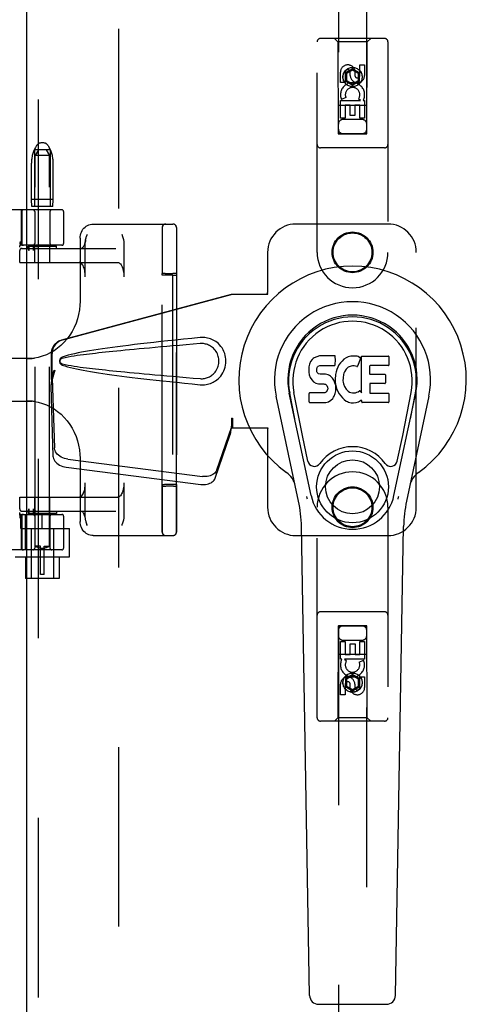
# Model space of a CAD drawing. Header units: inches. Extents: x 0 to 288, y 0 to 186.
# Tile 61 of 73: x 99.56 to 103.5, y 89.32 to 98.01. Entities that reach past the tile are written whole.
import ezdxf

# ---------------------------------------------------------------- set-up
doc = ezdxf.new("R2010")
doc.units = ezdxf.units.IN
doc.header["$LTSCALE"] = 15.847458
doc.header["$MEASUREMENT"] = 0
doc.linetypes.add('HIDDEN', pattern=[0.2, 0.1, -0.1])
doc.layers.add('DEFAULT_2', color=8, linetype='HIDDEN')
doc.layers.add('RIGHTHAND_DOOR_ASSEMBLY', color=7, linetype='CONTINUOUS')

msp = doc.modelspace()

# ---------------------------------------------------------------- linework, layer by layer
at = {"layer": 'DEFAULT_2', "color": 8, "linetype": 'HIDDEN'}
for p, q in [((100.4305, 58.3078), (100.4305, 131.3498)), ((99.7637, 96.9198), (99.7474, 96.9198)), ((99.6855, 96.8598), (99.6855, 96.3598)), ((99.8255, 96.8598), (99.6855, 96.8598)), ((99.723, 96.8598), (99.693, 96.8098)), ((99.7045, 96.8955), (99.6989, 96.8863)), ((99.788, 96.8598), (99.818, 96.8098)), ((99.8066, 96.8955), (99.8121, 96.8863)), ((99.8255, 96.8598), (99.8255, 96.3598)), ((99.659, 96.4198), (99.659, 96.7422)), ((99.818, 96.8098), (99.693, 96.8098)), ((99.693, 93.3598), (99.693, 96.8098)), ((99.818, 93.3598), (99.818, 96.8098)), ((99.852, 96.4198), (99.852, 96.7422)), ((99.852, 96.4198), (99.659, 96.4198)), ((99.664, 96.3598), (99.659, 96.4198)), ((99.847, 96.3598), (99.852, 96.4198)), ((99.928, 96.3288), (97.4331, 96.3288)), ((99.568, 96.3138), (99.568, 96.0313)), ((99.5737, 96.3138), (99.5737, 96.0313)), ((99.847, 96.3598), (99.664, 96.3598)), ((99.688, 96.3138), (99.688, 96.0313)), ((99.823, 96.3138), (99.823, 96.0313)), ((99.943, 96.3138), (99.943, 96.0313)), ((100.2044, 96.2038), (100.908, 96.2038)), ((100.8133, 93.4848), (100.8133, 96.1728)), ((100.8141, 96.1709), (100.8141, 96.158)), ((100.8141, 96.158), (100.8142, 96.1089)), ((100.9383, 93.4848), (100.9383, 96.1728)), ((100.9391, 96.1709), (100.9391, 96.158)), ((100.9391, 96.158), (100.9392, 96.1088)), ((99.5607, 96.0309), (99.5608, 96.0303)), ((99.5642, 96.0159), (99.5608, 96.0303)), ((100.0882, 96.0788), (100.0882, 95.5201)), ((100.1347, 95.7388), (100.1347, 96.0403)), ((100.4747, 96.0403), (100.4747, 95.7388)), ((100.8142, 96.1089), (100.8143, 96.0165)), ((100.9392, 96.1088), (100.9393, 96.016)), ((99.5559, 95.8638), (99.5559, 95.9688)), ((99.5561, 95.8638), (99.5561, 95.9688)), ((99.928, 96.0163), (99.5676, 96.0163)), ((99.5759, 95.9888), (100.4038, 95.9888)), ((99.6305, 95.9886), (99.6305, 96.0088)), ((99.6306, 96.0088), (99.8805, 96.0088)), ((99.6306, 95.9887), (99.6306, 95.9888)), ((99.6379, 95.9688), (99.6379, 96.0088)), ((99.6747, 96.0088), (99.6747, 95.9688)), ((99.688, 95.8638), (99.688, 96.0088)), ((99.823, 95.8638), (99.823, 96.0088)), ((99.8805, 95.9888), (99.8805, 96.0088)), ((100.8143, 96.0165), (100.8144, 95.8783)), ((100.9393, 96.016), (100.9394, 95.8774)), ((99.5559, 95.8638), (100.422, 95.8638)), ((100.8144, 95.8783), (100.8144, 95.7657)), ((100.9394, 95.8774), (100.9394, 95.7657)), ((100.8137, 95.7528), (100.8144, 95.7657)), ((100.8137, 93.9047), (100.8137, 95.7528)), ((100.8314, 95.7662), (100.8235, 95.7661)), ((100.8405, 95.7663), (100.8314, 95.7662)), ((100.9037, 95.7532), (100.8337, 95.7532)), ((100.8405, 95.7663), (100.9084, 95.7663)), ((100.9037, 95.7532), (100.9387, 95.7519)), ((100.9037, 95.7532), (100.9037, 93.9044)), ((100.918, 95.7662), (100.9084, 95.7663)), ((100.9394, 95.7657), (100.9387, 95.7519)), ((100.9387, 95.7519), (100.9387, 93.9057)), ((99.6643, 95.0163), (99.1867, 95.0163)), ((99.1867, 94.6413), (99.6643, 94.6413)), ((100.0882, 94.1374), (100.0882, 93.5788)), ((100.1347, 93.6173), (100.1347, 93.9188)), ((100.4747, 93.9188), (100.4747, 93.6173)), ((100.8144, 93.8918), (100.8137, 93.9047)), ((100.9037, 93.9044), (100.8337, 93.9044)), ((100.8359, 93.8913), (100.8454, 93.8913)), ((100.9133, 93.8913), (100.8454, 93.8913)), ((100.9387, 93.9057), (100.9037, 93.9044)), ((100.9133, 93.8913), (100.9225, 93.8913)), ((100.9225, 93.8913), (100.9303, 93.8914)), ((100.9387, 93.9057), (100.9394, 93.8918)), ((99.5559, 93.7938), (100.422, 93.7938)), ((99.5559, 93.6888), (99.5559, 93.7938)), ((99.5561, 93.6888), (99.5561, 93.7938)), ((99.688, 93.6488), (99.688, 93.7938)), ((99.823, 93.6488), (99.823, 93.7938)), ((99.6379, 93.6488), (99.6379, 93.6888)), ((99.6747, 93.6888), (99.6747, 93.6488)), ((99.5503, 93.6413), (99.928, 93.6413)), ((99.5608, 93.6272), (99.5607, 93.6267)), ((99.5608, 93.6272), (99.5642, 93.6417)), ((99.5655, 93.5163), (99.5655, 93.6413)), ((99.568, 93.6263), (99.568, 93.3438)), ((99.5737, 93.6263), (99.5737, 93.3438)), ((99.5759, 93.6688), (100.4038, 93.6688)), ((99.6057, 93.3288), (99.6057, 93.6413)), ((99.6305, 93.669), (99.6305, 93.6488)), ((99.6306, 93.6688), (99.6306, 93.6689)), ((99.8805, 93.6488), (99.6306, 93.6488)), ((99.6324, 93.6733), (99.6342, 93.6769)), ((99.688, 93.6263), (99.688, 93.3438)), ((99.7555, 93.5163), (99.7555, 93.6413)), ((99.823, 93.6263), (99.823, 93.3438)), ((99.8805, 93.6688), (99.8805, 93.6488)), ((99.943, 93.6263), (99.943, 93.3438)), ((100.8143, 93.6068), (100.8143, 93.5833)), ((100.9393, 93.6069), (100.9393, 93.5833)), ((99.5655, 93.5163), (99.9955, 93.5163)), ((99.658, 93.5163), (99.658, 93.0738)), ((99.853, 93.5163), (99.853, 93.0738)), ((99.9955, 93.2668), (99.9955, 93.5163)), ((100.8142, 93.5522), (100.8141, 93.5013)), ((100.8143, 93.5833), (100.8142, 93.5522)), ((100.9392, 93.5521), (100.9391, 93.5012)), ((100.9393, 93.5833), (100.9392, 93.5521)), ((100.2044, 93.4538), (100.908, 93.4538)), ((99.7405, 93.3598), (99.693, 93.3598)), ((99.693, 93.3598), (99.6934, 93.3596)), ((99.6963, 93.358), (99.6934, 93.3596)), ((99.6989, 93.3566), (99.6963, 93.358)), ((99.7022, 93.3549), (99.6988, 93.3566)), ((99.7062, 93.353), (99.7021, 93.355)), ((99.7108, 93.3509), (99.7061, 93.353)), ((99.7161, 93.3487), (99.7108, 93.3509)), ((99.7218, 93.3466), (99.7161, 93.3487)), ((99.7279, 93.3447), (99.7218, 93.3466)), ((99.7342, 93.3431), (99.7279, 93.3447)), ((99.7405, 93.3418), (99.7341, 93.3431)), ((99.7405, 93.1098), (99.7405, 93.3598)), ((99.7705, 93.3406), (99.7405, 93.3406)), ((99.7705, 93.3598), (99.818, 93.3598)), ((99.7705, 93.1098), (99.7705, 93.3598)), ((99.7705, 93.3418), (99.777, 93.3431)), ((99.7832, 93.3447), (99.7769, 93.3431)), ((99.7893, 93.3466), (99.7832, 93.3447)), ((99.795, 93.3487), (99.7892, 93.3466)), ((99.8003, 93.3509), (99.795, 93.3487)), ((99.805, 93.353), (99.8002, 93.3509)), ((99.809, 93.355), (99.8049, 93.353)), ((99.8123, 93.3566), (99.8089, 93.3549)), ((99.8148, 93.358), (99.8122, 93.3566)), ((99.8177, 93.3596), (99.8148, 93.358)), ((99.8177, 93.3596), (99.818, 93.3598)), ((99.928, 93.3288), (97.4331, 93.3288)), ((99.5155, 93.2668), (99.9955, 93.2668)), ((99.6055, 93.2668), (99.6055, 93.0738)), ((99.9055, 93.2668), (99.9055, 93.0738)), ((99.9055, 93.0738), (99.6055, 93.0738)), ((99.7705, 93.1098), (99.7405, 93.1098))]:
    msp.add_line(p, q, dxfattribs=at)
for points in [[(100.0882, 96.0788), (100.0889, 96.0929), (100.0912, 96.1068), (100.0948, 96.1204), (100.0999, 96.1334), (100.1063, 96.1457), (100.1139, 96.1572), (100.1226, 96.1676), (100.1324, 96.1769), (100.143, 96.1849), (100.1544, 96.1916), (100.1664, 96.1969), (100.1788, 96.2007), (100.1915, 96.203), (100.2044, 96.2038)], [(100.814, 96.1728), (100.814, 96.1722), (100.8141, 96.1709)], [(100.939, 96.1728), (100.939, 96.1723), (100.9391, 96.1709)], [(99.5587, 96.0492), (99.5592, 96.0448), (99.5597, 96.0403)], [(99.5607, 96.0309), (99.5603, 96.0357), (99.5597, 96.0403)], [(100.1366, 96.0603), (100.1353, 96.0537), (100.1322, 96.0406), (100.1286, 96.0287), (100.1246, 96.0183), (100.1203, 96.0094), (100.1161, 96.0022), (100.1119, 95.9966), (100.108, 95.9927), (100.1046, 95.9902), (100.102, 95.9891), (100.1001, 95.9888)], [(100.1347, 96.0403), (100.1349, 96.046), (100.1353, 96.0514), (100.136, 96.0565), (100.1366, 96.0603)], [(100.1366, 96.0603), (100.1368, 96.0613), (100.1378, 96.0659), (100.1388, 96.0704), (100.1399, 96.0749), (100.1411, 96.0792), (100.1424, 96.0836), (100.1438, 96.0879), (100.1452, 96.0923), (100.1467, 96.0966), (100.1482, 96.1009)], [(100.1482, 96.1009), (100.1513, 96.1095), (100.1528, 96.1138)], [(100.4565, 96.1138), (100.4597, 96.105), (100.4613, 96.1006), (100.4628, 96.0962), (100.4643, 96.0918), (100.4657, 96.0874), (100.4671, 96.083), (100.4684, 96.0785), (100.4697, 96.0739), (100.4708, 96.0694), (100.4719, 96.0647), (100.4728, 96.06), (100.4735, 96.0552), (100.4741, 96.0503), (100.4745, 96.0454), (100.4747, 96.0403)], [(99.6325, 95.984), (99.6321, 95.9848), (99.6318, 95.9855), (99.6314, 95.9862), (99.6312, 95.9869), (99.6309, 95.9875), (99.6307, 95.988), (99.6306, 95.9884), (99.6306, 95.9887)], [(99.6379, 95.9688), (99.6378, 95.9702), (99.6377, 95.9715), (99.6374, 95.9727), (99.6371, 95.9739), (99.6368, 95.9749), (99.6364, 95.976), (99.636, 95.977), (99.6355, 95.9779), (99.6351, 95.9789), (99.6346, 95.9798), (99.6342, 95.9807), (99.6325, 95.984)], [(99.6865, 95.9816), (99.6849, 95.9807), (99.6834, 95.9798), (99.682, 95.9789), (99.6807, 95.978), (99.6795, 95.977), (99.6784, 95.976), (99.6774, 95.9749), (99.6765, 95.9738), (99.6758, 95.9726), (99.6752, 95.9714), (99.6748, 95.9701), (99.6747, 95.9688)], [(99.7196, 95.9888), (99.7128, 95.9885), (99.7065, 95.9878), (99.7008, 95.9867), (99.6956, 95.9853), (99.6908, 95.9836), (99.6865, 95.9816)], [(100.1347, 95.7388), (100.1343, 95.7529), (100.1333, 95.7666), (100.1317, 95.7801), (100.1294, 95.793), (100.1266, 95.8053), (100.1232, 95.8167), (100.1192, 95.8272), (100.1148, 95.8365), (100.11, 95.8446), (100.1048, 95.8514), (100.0994, 95.8567), (100.0937, 95.8606), (100.0879, 95.863), (100.0819, 95.8638)], [(100.422, 95.8638), (100.4279, 95.863), (100.4337, 95.8606), (100.4394, 95.8567), (100.4448, 95.8514), (100.45, 95.8446), (100.4548, 95.8365), (100.4592, 95.8272), (100.4632, 95.8167), (100.4666, 95.8053), (100.4695, 95.793), (100.4717, 95.7801), (100.4734, 95.7666), (100.4743, 95.7529), (100.4747, 95.7388)], [(100.8235, 95.7661), (100.8203, 95.766), (100.8178, 95.766), (100.8159, 95.7659), (100.8148, 95.7658), (100.8144, 95.7657)], [(100.9394, 95.7657), (100.939, 95.7658), (100.9379, 95.7659), (100.936, 95.766), (100.9335, 95.766), (100.9303, 95.7661), (100.9266, 95.7662), (100.918, 95.7662)], [(100.0882, 95.5202), (100.087, 95.4864), (100.0829, 95.4459), (100.0757, 95.4059), (100.0657, 95.3666), (100.0527, 95.3282), (100.0369, 95.2911), (100.0185, 95.2554), (99.9974, 95.2215), (99.9739, 95.1896), (99.9481, 95.1598), (99.9202, 95.1323), (99.8903, 95.1075), (99.8586, 95.0853), (99.8254, 95.0661), (99.7909, 95.0498), (99.7552, 95.0367), (99.7187, 95.0268), (99.6874, 95.0209)], [(99.6206, 95.0163), (99.6264, 95.0163), (99.6322, 95.0164), (99.6379, 95.0165), (99.6436, 95.0168), (99.6492, 95.0171), (99.6548, 95.0174), (99.6604, 95.0178), (99.6659, 95.0183), (99.6713, 95.0188), (99.6768, 95.0195), (99.6821, 95.0201), (99.6874, 95.0209)], [(99.6874, 94.6366), (99.6829, 94.6373), (99.6783, 94.6379), (99.6737, 94.6384), (99.669, 94.6389), (99.6643, 94.6394), (99.6596, 94.6398), (99.6548, 94.6401), (99.65, 94.6404), (99.6452, 94.6407), (99.6403, 94.6409), (99.6354, 94.6411), (99.6305, 94.6412), (99.6256, 94.6412), (99.6206, 94.6413)], [(99.6874, 94.6367), (99.7192, 94.6307), (99.7556, 94.6207), (99.7913, 94.6075), (99.8258, 94.5912), (99.8591, 94.5719), (99.8907, 94.5497), (99.9206, 94.5248), (99.9485, 94.4973), (99.9743, 94.4675), (99.9978, 94.4355), (100.0188, 94.4016), (100.0372, 94.3659), (100.0529, 94.3288), (100.0658, 94.2905), (100.0758, 94.2512), (100.0829, 94.2111), (100.0871, 94.1707), (100.0882, 94.1373)], [(100.0819, 93.7938), (100.0879, 93.7946), (100.0937, 93.7969), (100.0994, 93.8008), (100.1048, 93.8061), (100.11, 93.8129), (100.1148, 93.821), (100.1192, 93.8304), (100.1232, 93.8408), (100.1266, 93.8523), (100.1294, 93.8645), (100.1317, 93.8775), (100.1333, 93.891), (100.1343, 93.9047), (100.1347, 93.9188)], [(100.4747, 93.9188), (100.4743, 93.9047), (100.4734, 93.891), (100.4717, 93.8775), (100.4695, 93.8645), (100.4666, 93.8523), (100.4632, 93.8408), (100.4592, 93.8304), (100.4548, 93.821), (100.45, 93.8129), (100.4448, 93.8061), (100.4394, 93.8008), (100.4337, 93.7969), (100.4279, 93.7946), (100.422, 93.7938)], [(100.8144, 93.8918), (100.8148, 93.8917), (100.8159, 93.8916), (100.8178, 93.8916), (100.8203, 93.8915), (100.8235, 93.8914), (100.8272, 93.8914), (100.8359, 93.8913)], [(100.8144, 93.8918), (100.8144, 93.8542), (100.8144, 93.8361), (100.8144, 93.8184)], [(100.9303, 93.8914), (100.9335, 93.8915), (100.936, 93.8916), (100.9379, 93.8916), (100.939, 93.8917), (100.9394, 93.8918)], [(100.9394, 93.8918), (100.9394, 93.8546), (100.9394, 93.8366), (100.9394, 93.8189)], [(100.8144, 93.8184), (100.8144, 93.7841), (100.8144, 93.7675), (100.8144, 93.7512), (100.8144, 93.7352)], [(100.9394, 93.8189), (100.9394, 93.7846), (100.9394, 93.768), (100.9394, 93.7517), (100.9394, 93.7356)], [(99.6342, 93.6769), (99.6347, 93.6779), (99.6352, 93.6789), (99.6357, 93.68), (99.6361, 93.681), (99.6366, 93.6822), (99.637, 93.6834), (99.6374, 93.6846), (99.6376, 93.6859), (99.6378, 93.6873), (99.6379, 93.6888)], [(99.6747, 93.6888), (99.6748, 93.6874), (99.6752, 93.6861), (99.6758, 93.6849), (99.6765, 93.6837), (99.6774, 93.6827), (99.6784, 93.6816), (99.6794, 93.6806), (99.6806, 93.6797), (99.682, 93.6787), (99.6834, 93.6777), (99.6849, 93.6768), (99.6865, 93.6759)], [(100.8144, 93.7352), (100.8144, 93.7041), (100.8143, 93.689)], [(100.8143, 93.689), (100.8143, 93.6599), (100.8143, 93.6459)], [(100.9394, 93.7356), (100.9394, 93.7044), (100.9393, 93.6893)], [(100.9393, 93.6893), (100.9393, 93.6601), (100.9393, 93.6461)], [(99.5587, 93.6084), (99.5592, 93.6127), (99.5597, 93.6172), (99.5603, 93.6219), (99.5607, 93.6267)], [(99.6306, 93.6689), (99.6306, 93.6692), (99.6308, 93.6697), (99.631, 93.6703), (99.6313, 93.671), (99.6316, 93.6717), (99.632, 93.6725), (99.6324, 93.6733)], [(99.6865, 93.6759), (99.6908, 93.6739), (99.6956, 93.6722), (99.7008, 93.6708), (99.7066, 93.6698), (99.7128, 93.6691), (99.7196, 93.6688)], [(100.1375, 93.5928), (100.1353, 93.6038), (100.1322, 93.617), (100.1286, 93.6288), (100.1246, 93.6393), (100.1203, 93.6482), (100.1161, 93.6553), (100.1119, 93.6609), (100.108, 93.6648), (100.1046, 93.6673), (100.102, 93.6685), (100.1001, 93.6688)], [(100.1366, 93.5973), (100.1358, 93.6023), (100.1352, 93.6072), (100.1348, 93.6122), (100.1347, 93.6173)], [(100.4747, 93.6173), (100.4745, 93.6115), (100.474, 93.6061), (100.4734, 93.6011), (100.4725, 93.5962), (100.4716, 93.5916), (100.4706, 93.5871), (100.4694, 93.5827), (100.4682, 93.5783), (100.4669, 93.5739), (100.4655, 93.5696), (100.4641, 93.5652), (100.4627, 93.5609), (100.4612, 93.5566)], [(100.8143, 93.6459), (100.8143, 93.6194), (100.8143, 93.6068)], [(100.9393, 93.6461), (100.9393, 93.6195), (100.9393, 93.6069)], [(100.2044, 93.4538), (100.1916, 93.4545), (100.1788, 93.4568), (100.1664, 93.4606), (100.1544, 93.4659), (100.143, 93.4726), (100.1324, 93.4806), (100.1226, 93.4899), (100.1138, 93.5004), (100.1062, 93.5119), (100.0998, 93.5242), (100.0948, 93.5372), (100.0911, 93.5508), (100.0889, 93.5647), (100.0882, 93.5788)], [(100.1528, 93.5438), (100.1496, 93.5525), (100.1481, 93.5569), (100.1466, 93.5613), (100.1451, 93.5657), (100.1436, 93.5701), (100.1422, 93.5746), (100.1409, 93.5791), (100.1397, 93.5836), (100.1385, 93.5882), (100.1375, 93.5928)], [(100.4612, 93.5566), (100.4581, 93.548), (100.4565, 93.5438)], [(100.8141, 93.5013), (100.8141, 93.487), (100.814, 93.4854), (100.814, 93.4848)], [(100.9391, 93.5012), (100.9391, 93.487), (100.939, 93.4854), (100.939, 93.4848)]]:
    msp.add_lwpolyline(points, dxfattribs=at)
for centre, radius, start, end in [((99.7474, 96.8698), 0.05, 90, 149.03626), ((99.7637, 96.8698), 0.05, 30.96374, 90), ((99.939, 96.7422), 0.28, 149.03626, 180), ((99.572, 96.7422), 0.28, 0, 30.96374), ((99.583, 96.3138), 0.015, 90, 180), ((99.5887, 96.3138), 0.015, 90, 180), ((99.673, 96.3138), 0.015, 0, 90), ((99.838, 96.3138), 0.015, 90, 180), ((99.928, 96.3138), 0.015, 0, 90), ((100.8443, 96.1728), 0.031, 90, 180), ((100.845, 96.1728), 0.031, 90, 180), ((100.9073, 96.1728), 0.031, 0, 90), ((100.908, 96.1728), 0.031, 0, 90), ((99.583, 96.0313), 0.015, 180, 270), ((99.5887, 96.0313), 0.015, 180, 270), ((99.673, 96.0313), 0.015, 270, 360), ((99.838, 96.0313), 0.015, 180, 270), ((99.928, 96.0313), 0.015, 270, 360), ((99.5676, 96.0013), 0.015, 90, 186.9957), ((99.5759, 95.9688), 0.02, 90, 180), ((99.5761, 95.9688), 0.02, 90, 180), ((99.5759, 93.6888), 0.02, 180, 270), ((99.5761, 93.6888), 0.02, 180, 270), ((99.5676, 93.6563), 0.015, 173.0043, 270), ((99.583, 93.6263), 0.015, 90, 180), ((99.5887, 93.6263), 0.015, 90, 180), ((99.673, 93.6263), 0.015, 0, 90), ((99.838, 93.6263), 0.015, 90, 180), ((99.928, 93.6263), 0.015, 0, 90), ((100.8443, 93.4848), 0.031, 180, 270), ((100.845, 93.4848), 0.031, 180, 270), ((100.9073, 93.4848), 0.031, 270, 360), ((100.908, 93.4848), 0.031, 270, 360), ((99.583, 93.3438), 0.015, 180, 270), ((99.5887, 93.3438), 0.015, 180, 270), ((99.673, 93.3438), 0.015, 270, 360), ((99.838, 93.3438), 0.015, 180, 270), ((99.928, 93.3438), 0.015, 270, 360)]:
    msp.add_arc(centre, radius, start, end, dxfattribs=at)
for centre, start_param, end_param in [((100.8337, 95.7528), 1.569901, 3.140697), ((100.8337, 93.9047), -3.140697, -1.569901)]:
    msp.add_ellipse(centre, major_axis=(0.02, 0), ratio=0.017455, start_param=start_param, end_param=end_param, dxfattribs=at)
at = {"layer": 'RIGHTHAND_DOOR_ASSEMBLY', "color": 3, "linetype": 'Continuous'}
msp.add_line((99.618, 57.6828), (99.618, 131.9748), dxfattribs=at)
at = {"layer": 'RIGHTHAND_DOOR_ASSEMBLY', "color": 8, "linetype": 'HIDDEN'}
for p, q in [((99.722, 57.6828), (99.722, 131.9748)), ((102.368, 131.0013), (102.368, 96.9995)), ((102.618, 96.9995), (102.618, 131.0013)), ((102.1805, 95.9538), (102.1805, 97.8113)), ((102.7755, 97.8413), (102.2105, 97.8413)), ((102.363, 97.8113), (102.333, 97.8413)), ((102.363, 97.8113), (102.3665, 97.0013)), ((102.623, 97.8113), (102.363, 97.8113)), ((102.6195, 97.0013), (102.623, 97.8113)), ((102.623, 97.8113), (102.653, 97.8413)), ((102.8055, 97.8113), (102.8055, 95.9538)), ((102.5572, 97.5154), (102.5572, 97.6078)), ((102.5572, 97.6078), (102.5996, 97.6078)), ((102.5996, 97.6078), (102.5996, 97.5154)), ((102.3864, 97.4515), (102.3864, 97.544)), ((102.4288, 97.544), (102.4288, 97.4515)), ((102.493, 97.5731), (102.4305, 97.537)), ((102.4305, 97.537), (102.4305, 97.4649)), ((102.4305, 97.537), (102.4405, 97.5313)), ((102.493, 97.5616), (102.4405, 97.5313)), ((102.4405, 97.5313), (102.4405, 97.4706)), ((102.4727, 97.5154), (102.4727, 97.5439)), ((102.493, 97.5731), (102.493, 97.5616)), ((102.5555, 97.537), (102.493, 97.5731)), ((102.5455, 97.5313), (102.493, 97.5616)), ((102.5137, 97.5578), (102.5137, 97.5115)), ((102.5555, 97.537), (102.5455, 97.5313)), ((102.5455, 97.4706), (102.5455, 97.5313)), ((102.5555, 97.4649), (102.5555, 97.537)), ((102.4288, 97.4515), (102.3864, 97.4515)), ((102.4305, 97.4649), (102.4405, 97.4706)), ((102.4305, 97.4649), (102.493, 97.4288)), ((102.4405, 97.4706), (102.493, 97.4403)), ((102.493, 97.4403), (102.5455, 97.4706)), ((102.493, 97.4288), (102.5555, 97.4649)), ((102.493, 97.4288), (102.493, 97.4403)), ((102.5555, 97.4649), (102.5455, 97.4706)), ((102.6206, 97.2513), (102.3655, 97.2513)), ((102.3864, 97.1391), (102.3864, 97.2953)), ((102.3864, 97.2953), (102.564, 97.2953)), ((102.4345, 97.3196), (102.3954, 97.3027)), ((102.4288, 97.2526), (102.4288, 97.1391)), ((102.4713, 97.2526), (102.4288, 97.2526)), ((102.4713, 97.1604), (102.4713, 97.2526)), ((102.5137, 97.2526), (102.5137, 97.1604)), ((102.5572, 97.2526), (102.5137, 97.2526)), ((102.564, 97.2953), (102.5454, 97.3083)), ((102.5572, 97.1391), (102.5572, 97.2526)), ((102.5891, 97.2988), (102.5873, 97.2953)), ((102.5873, 97.2953), (102.5996, 97.2953)), ((102.5996, 97.2953), (102.5996, 97.1391)), ((102.5137, 97.1604), (102.4713, 97.1604)), ((102.4288, 97.1391), (102.3864, 97.1391)), ((102.578, 97.1263), (102.408, 97.1263)), ((102.5996, 97.1391), (102.5572, 97.1391)), ((102.3665, 97.0013), (102.6195, 97.0013)), ((102.368, 97.0027), (102.618, 97.0027)), ((102.368, 96.9995), (102.618, 96.9995)), ((102.7755, 96.8763), (102.2105, 96.8763)), ((102.8055, 96.2038), (101.993, 96.2038)), ((101.743, 95.9538), (101.743, 95.6006)), ((103.0555, 93.7038), (103.0555, 95.9538)), ((101.7386, 95.5838), (101.743, 95.6006)), ((101.7461, 95.5838), (101.743, 95.6006)), ((99.9277, 95.1814), (101.4251, 95.5838)), ((99.9353, 95.1814), (101.4328, 95.5838)), ((101.4251, 95.5838), (101.7461, 95.5838)), ((99.8353, 94.8309), (99.8353, 95.0607)), ((99.843, 94.8309), (99.843, 95.0607)), ((99.8571, 94.9125), (99.8353, 94.8309)), ((99.8648, 94.9125), (99.843, 94.8309)), ((99.8437, 94.8424), (99.8301, 94.7713)), ((99.8414, 94.8585), (99.8327, 94.8022)), ((99.8353, 94.8309), (99.843, 94.8309)), ((99.8437, 94.8424), (99.8628, 94.2273)), ((99.8309, 94.7811), (99.8301, 94.7713)), ((99.8301, 94.7713), (99.8493, 94.1562)), ((101.4251, 94.4913), (101.4328, 94.4913)), ((101.4251, 94.4913), (101.4253, 94.481)), ((101.4251, 94.4913), (101.4251, 94.4038)), ((101.4253, 94.481), (101.4256, 94.451)), ((101.4328, 94.4913), (101.4328, 94.4038)), ((101.2946, 94.0333), (101.4265, 94.4171)), ((101.4129, 94.3461), (101.4265, 94.4171)), ((101.4223, 94.4123), (101.4129, 94.3461)), ((101.4251, 94.4038), (101.7461, 94.4038)), ((101.4259, 94.4327), (101.426, 94.4273)), ((101.7386, 94.4038), (101.743, 94.3869)), ((101.7461, 94.4038), (101.743, 94.3869)), ((101.743, 94.3869), (101.743, 93.7038)), ((101.281, 93.9622), (101.4129, 94.3461)), ((99.9803, 94.1282), (101.1678, 93.9757)), ((99.9668, 94.0572), (101.1542, 93.9047)), ((102.1805, 91.8463), (102.1805, 93.7038)), ((102.8055, 93.7038), (102.8055, 91.8463)), ((101.993, 93.4538), (102.8055, 93.4538)), ((102.7755, 92.7813), (102.2105, 92.7813)), ((102.3665, 92.6563), (102.363, 91.8463)), ((102.3665, 92.6563), (102.6195, 92.6563)), ((102.618, 92.658), (102.368, 92.658)), ((102.368, 92.658), (102.368, 58.6563)), ((102.618, 92.6549), (102.368, 92.6549)), ((102.618, 58.6563), (102.618, 92.658)), ((102.623, 91.8463), (102.6195, 92.6563)), ((102.3865, 92.5184), (102.4289, 92.5184)), ((102.3865, 92.3623), (102.3865, 92.5184)), ((102.408, 92.5313), (102.578, 92.5313)), ((102.4289, 92.5184), (102.4289, 92.4049)), ((102.4724, 92.4971), (102.5148, 92.4971)), ((102.4724, 92.4049), (102.4724, 92.4971)), ((102.5148, 92.4971), (102.5148, 92.4049)), ((102.5572, 92.5184), (102.5997, 92.5184)), ((102.5572, 92.4049), (102.5572, 92.5184)), ((102.5997, 92.5184), (102.5997, 92.3623)), ((102.3655, 92.4063), (102.6206, 92.4063)), ((102.4289, 92.4049), (102.4724, 92.4049)), ((102.5148, 92.4049), (102.5572, 92.4049)), ((102.3987, 92.3623), (102.3865, 92.3623)), ((102.397, 92.3588), (102.3987, 92.3623)), ((102.5997, 92.3623), (102.4221, 92.3623)), ((102.4221, 92.3623), (102.4406, 92.3493)), ((102.5516, 92.3379), (102.5907, 92.3548)), ((102.493, 92.2287), (102.4305, 92.1927)), ((102.493, 92.2172), (102.4405, 92.1869)), ((102.5555, 92.1927), (102.493, 92.2287)), ((102.493, 92.2287), (102.493, 92.2172)), ((102.5455, 92.1869), (102.493, 92.2172)), ((102.5572, 92.206), (102.5997, 92.206)), ((102.5572, 92.1136), (102.5572, 92.206)), ((102.5997, 92.206), (102.5997, 92.1136)), ((102.3865, 92.0497), (102.3865, 92.1421)), ((102.4289, 92.1421), (102.4289, 92.0497)), ((102.4305, 92.1927), (102.4405, 92.1869)), ((102.4305, 92.1927), (102.4305, 92.1205)), ((102.4305, 92.1205), (102.4405, 92.1263)), ((102.4305, 92.1205), (102.493, 92.0844)), ((102.4405, 92.1869), (102.4405, 92.1263)), ((102.4405, 92.1263), (102.493, 92.096)), ((102.4724, 92.0998), (102.4724, 92.1461)), ((102.493, 92.096), (102.5455, 92.1263)), ((102.493, 92.0844), (102.5555, 92.1205)), ((102.5134, 92.1421), (102.5134, 92.1136)), ((102.5555, 92.1927), (102.5455, 92.1869)), ((102.5455, 92.1263), (102.5455, 92.1869)), ((102.5555, 92.1205), (102.5455, 92.1263)), ((102.5555, 92.1205), (102.5555, 92.1927)), ((102.4289, 92.0497), (102.3865, 92.0497)), ((102.493, 92.0844), (102.493, 92.096)), ((102.7755, 91.8163), (102.2105, 91.8163)), ((102.363, 91.8463), (102.333, 91.8163)), ((102.623, 91.8463), (102.363, 91.8463)), ((102.623, 91.8463), (102.653, 91.8163))]:
    msp.add_line(p, q, dxfattribs=at)
at = {"layer": 'RIGHTHAND_DOOR_ASSEMBLY', "color": 7, "linetype": 'Continuous'}
for p, q in [((102.1231, 94.989), (102.1138, 94.9664)), ((102.1368, 95.0086), (102.1231, 94.989)), ((102.1453, 95.0166), (102.1368, 95.0086)), ((102.1549, 95.0231), (102.1453, 95.0166)), ((102.1766, 95.0329), (102.1549, 95.0231)), ((102.2, 95.0402), (102.1766, 95.0329)), ((102.3395, 95.0402), (102.2, 95.0402)), ((102.3412, 94.9973), (102.3395, 95.0402)), ((102.3403, 94.9736), (102.3412, 94.9973)), ((102.4009, 94.9946), (102.3862, 94.9778)), ((102.4172, 95.0098), (102.4009, 94.9946)), ((102.4354, 95.0228), (102.4172, 95.0098)), ((102.4558, 95.0317), (102.4354, 95.0228)), ((102.4776, 95.0366), (102.4558, 95.0317)), ((102.4998, 95.0387), (102.4776, 95.0366)), ((102.5223, 95.0383), (102.4998, 95.0387)), ((102.5334, 95.0366), (102.5223, 95.0383)), ((102.5439, 95.0332), (102.5334, 95.0366)), ((102.564, 95.016), (102.5379, 94.9479)), ((102.5626, 95.0212), (102.5439, 95.0332)), ((102.5728, 95.0382), (102.8096, 95.0382)), ((102.5728, 94.713), (102.5728, 95.0382)), ((102.8141, 95.0337), (102.8141, 94.9593)), ((102.1087, 94.9431), (102.1069, 94.9194)), ((102.1069, 94.9194), (102.1077, 94.8955)), ((102.1138, 94.9664), (102.1087, 94.9431)), ((102.178, 94.9077), (102.1787, 94.9227)), ((102.1787, 94.9001), (102.178, 94.9077)), ((102.1787, 94.9227), (102.1807, 94.9378)), ((102.181, 94.893), (102.1787, 94.9001)), ((102.1807, 94.9378), (102.1838, 94.9444)), ((102.1838, 94.9444), (102.1896, 94.9493)), ((102.1896, 94.9493), (102.2039, 94.9537)), ((102.2039, 94.9537), (102.2188, 94.9549)), ((102.2188, 94.9549), (102.3317, 94.9549)), ((102.3317, 94.9549), (102.3373, 94.9554)), ((102.3373, 94.9554), (102.3391, 94.9608)), ((102.3391, 94.9608), (102.3403, 94.9736)), ((102.3539, 94.9195), (102.3478, 94.8981)), ((102.3624, 94.9402), (102.3539, 94.9195)), ((102.3733, 94.9597), (102.3624, 94.9402)), ((102.3862, 94.9778), (102.3733, 94.9597)), ((102.4221, 94.8987), (102.4162, 94.8869)), ((102.4362, 94.9219), (102.4221, 94.8987)), ((102.4445, 94.9323), (102.4362, 94.9219)), ((102.4552, 94.9397), (102.4445, 94.9323)), ((102.4802, 94.9503), (102.4552, 94.9397)), ((102.4929, 94.9536), (102.4802, 94.9503)), ((102.5063, 94.9534), (102.4929, 94.9536)), ((102.5194, 94.9503), (102.5063, 94.9534)), ((102.5319, 94.9454), (102.5194, 94.9503)), ((102.6429, 94.9503), (102.6429, 94.8829)), ((102.8096, 94.9548), (102.6474, 94.9548)), ((102.1077, 94.8955), (102.1117, 94.872)), ((102.1117, 94.872), (102.12, 94.8497)), ((102.12, 94.8497), (102.1328, 94.8296)), ((102.1328, 94.8296), (102.1492, 94.8122)), ((102.1492, 94.8122), (102.169, 94.7991)), ((102.1855, 94.887), (102.181, 94.893)), ((102.1917, 94.8825), (102.1855, 94.887)), ((102.2061, 94.8785), (102.1917, 94.8825)), ((102.2301, 94.8793), (102.2061, 94.8785)), ((102.254, 94.8781), (102.2301, 94.8793)), ((102.2775, 94.873), (102.254, 94.8781)), ((102.2885, 94.8681), (102.2775, 94.873)), ((102.2983, 94.8613), (102.2885, 94.8681)), ((102.3155, 94.8444), (102.2983, 94.8613)), ((102.3286, 94.8244), (102.3155, 94.8444)), ((102.3381, 94.8023), (102.3286, 94.8244)), ((102.3437, 94.8762), (102.3391, 94.8318)), ((102.3391, 94.8318), (102.34, 94.8096)), ((102.3478, 94.8981), (102.3437, 94.8762)), ((102.4092, 94.8475), (102.4085, 94.8205)), ((102.4085, 94.8205), (102.4098, 94.8074)), ((102.4125, 94.8743), (102.4092, 94.8475)), ((102.4162, 94.8869), (102.4125, 94.8743)), ((102.6474, 94.8784), (102.7787, 94.8784)), ((102.7831, 94.8739), (102.7831, 94.8008)), ((102.169, 94.7991), (102.1801, 94.7949)), ((102.1801, 94.7949), (102.1918, 94.7929)), ((102.1918, 94.7929), (102.2393, 94.7925)), ((102.2393, 94.7925), (102.2469, 94.7917)), ((102.2469, 94.7917), (102.2539, 94.7894)), ((102.2539, 94.7894), (102.2599, 94.7848)), ((102.2599, 94.7848), (102.2648, 94.7788)), ((102.2704, 94.7357), (102.2612, 94.7236)), ((102.2648, 94.7788), (102.2713, 94.7653)), ((102.273, 94.7426), (102.2704, 94.7357)), ((102.2713, 94.7653), (102.2738, 94.7501)), ((102.2738, 94.7501), (102.273, 94.7426)), ((102.3443, 94.7791), (102.3381, 94.8023)), ((102.3389, 94.7081), (102.3452, 94.7313)), ((102.34, 94.8096), (102.3431, 94.7875)), ((102.3431, 94.7875), (102.3477, 94.7656)), ((102.3468, 94.7552), (102.3443, 94.7791)), ((102.3452, 94.7313), (102.3468, 94.7552)), ((102.3477, 94.7656), (102.3547, 94.7446)), ((102.3547, 94.7446), (102.3761, 94.7053)), ((102.4098, 94.8074), (102.4129, 94.7945)), ((102.4129, 94.7945), (102.4231, 94.7697)), ((102.4231, 94.7697), (102.4364, 94.7466)), ((102.4364, 94.7466), (102.4452, 94.7365)), ((102.4452, 94.7365), (102.4553, 94.7277)), ((102.4553, 94.7277), (102.4664, 94.7203)), ((102.5435, 94.7241), (102.5545, 94.7315)), ((102.5609, 94.7305), (102.5728, 94.713)), ((102.6442, 94.7918), (102.6442, 94.7143)), ((102.7787, 94.7963), (102.6487, 94.7963)), ((102.0165, 93.7592), (101.8192, 94.6852)), ((102.1272, 93.8063), (101.9347, 94.7098)), ((101.9829, 94.4835), (101.9386, 94.7106)), ((102.0505, 94.3366), (101.9759, 94.7179)), ((102.1094, 94.6336), (102.1094, 94.7084)), ((102.1732, 94.7135), (102.1139, 94.7129)), ((102.2341, 94.7138), (102.1732, 94.7135)), ((102.2492, 94.7149), (102.2341, 94.7138)), ((102.2556, 94.7183), (102.2492, 94.7149)), ((102.2612, 94.7236), (102.2556, 94.7183)), ((102.2814, 94.6344), (102.3012, 94.6482)), ((102.3012, 94.6482), (102.3182, 94.665)), ((102.3182, 94.665), (102.325, 94.675)), ((102.325, 94.675), (102.3303, 94.6857)), ((102.3303, 94.6857), (102.3389, 94.7081)), ((102.3761, 94.7053), (102.3887, 94.6869)), ((102.3887, 94.6869), (102.4033, 94.6702)), ((102.4033, 94.6702), (102.4199, 94.6552)), ((102.4199, 94.6552), (102.4375, 94.6414)), ((102.4375, 94.6414), (102.4473, 94.6363)), ((102.4664, 94.7203), (102.4788, 94.7154)), ((102.4788, 94.7154), (102.492, 94.7131)), ((102.492, 94.7131), (102.5054, 94.7126)), ((102.5054, 94.7126), (102.5185, 94.7146)), ((102.5185, 94.7146), (102.5313, 94.7186)), ((102.5313, 94.7186), (102.5435, 94.7241)), ((102.545, 94.6344), (102.5639, 94.6461)), ((102.5639, 94.6461), (102.5642, 94.6462)), ((102.5747, 94.6462), (102.5642, 94.6462)), ((102.5747, 94.6332), (102.5747, 94.6462)), ((102.6487, 94.7098), (102.8102, 94.7098)), ((102.8147, 94.7053), (102.8147, 94.6332)), ((102.8588, 93.8063), (103.0514, 94.7098)), ((102.9356, 94.3366), (103.0102, 94.7179)), ((103.1669, 94.6852), (102.9696, 93.7592)), ((103.0031, 94.4835), (103.0475, 94.7106)), ((102.1143, 94.6288), (102.2583, 94.6288)), ((102.2583, 94.6288), (102.2702, 94.6304)), ((102.2702, 94.6304), (102.2814, 94.6344)), ((102.4473, 94.6363), (102.4578, 94.6327)), ((102.4578, 94.6327), (102.4796, 94.6271)), ((102.4796, 94.6271), (102.5016, 94.6246)), ((102.5016, 94.6246), (102.5237, 94.6277)), ((102.5237, 94.6277), (102.545, 94.6344)), ((102.8102, 94.6288), (102.5792, 94.6288)), ((102.0984, 94.1116), (102.0505, 94.3366)), ((102.8877, 94.1116), (102.9356, 94.3366)), ((102.1145, 89.3943), (102.0423, 93.5336)), ((102.8716, 89.3943), (102.9438, 93.5336)), ((102.1933, 89.317), (102.7928, 89.317))]:
    msp.add_line(p, q, dxfattribs=at)
at = {"layer": 'RIGHTHAND_DOOR_ASSEMBLY', "color": 8, "linetype": 'HIDDEN'}
for points in [[(99.8353, 95.0607), (99.836, 95.0744), (99.8382, 95.0878), (99.8419, 95.1009), (99.847, 95.1135), (99.8534, 95.1255), (99.861, 95.1368), (99.8699, 95.1471), (99.8798, 95.1565), (99.8907, 95.1646), (99.9024, 95.1716), (99.9147, 95.1772), (99.9277, 95.1814)], [(99.9353, 95.1814), (99.9224, 95.1772), (99.91, 95.1716), (99.8984, 95.1646), (99.8875, 95.1565), (99.8776, 95.1471), (99.8687, 95.1368), (99.861, 95.1255), (99.8546, 95.1135), (99.8496, 95.1009), (99.8459, 95.0878), (99.8437, 95.0744), (99.843, 95.0607)], [(101.1492, 95.2018), (101.0736, 95.1942), (101.0009, 95.1868), (100.9312, 95.1796), (100.8644, 95.1726), (100.8002, 95.1657), (100.7387, 95.1589), (100.6797, 95.1523), (100.6232, 95.1458), (100.5689, 95.1394), (100.517, 95.1331), (100.4671, 95.1269), (100.4193, 95.1207), (100.3735, 95.1146), (100.3296, 95.1086), (100.2875, 95.1026), (100.2472, 95.0966), (100.2086, 95.0906), (100.1717, 95.0845), (100.1364, 95.0784), (100.1026, 95.0722), (100.0703, 95.0659), (100.0395, 95.0594), (100.0101, 95.0526), (99.9821, 95.0454), (99.9558, 95.0374), (99.9309, 95.0287)], [(101.1882, 95.2019), (101.1751, 95.2027), (101.1621, 95.2026), (101.1492, 95.2018)], [(101.1492, 94.7858), (101.162, 94.7849), (101.1749, 94.7848), (101.1878, 94.7856), (101.2007, 94.7872), (101.2135, 94.7896), (101.226, 94.7928), (101.2382, 94.7967), (101.2502, 94.8014), (101.2618, 94.8069), (101.2733, 94.8132), (101.2848, 94.8204), (101.2962, 94.8288), (101.3076, 94.8384), (101.3188, 94.8494), (101.3298, 94.8622), (101.3401, 94.8762), (101.3494, 94.8915), (101.3574, 94.9076), (101.364, 94.9242), (101.3691, 94.9412), (101.3728, 94.9583), (101.375, 94.9756), (101.3757, 94.9929), (101.3751, 95.0102), (101.373, 95.0275), (101.3696, 95.0446), (101.3646, 95.0616), (101.3582, 95.0783), (101.3503, 95.0945), (101.3411, 95.1098), (101.3308, 95.124), (101.3199, 95.1369), (101.3087, 95.1481), (101.2973, 95.1579), (101.2858, 95.1664), (101.2743, 95.1738), (101.2627, 95.1802), (101.2509, 95.1858), (101.2389, 95.1906), (101.2266, 95.1946), (101.214, 95.1978), (101.2011, 95.2003), (101.1882, 95.2019)], [(101.1491, 95.1483), (101.0858, 95.143), (101.0246, 95.1378), (100.9655, 95.1328), (100.9086, 95.1279), (100.8538, 95.1231), (100.801, 95.1185), (100.7502, 95.114), (100.7014, 95.1096), (100.6545, 95.1053), (100.6096, 95.1012), (100.5665, 95.0972), (100.5252, 95.0933), (100.4857, 95.0895), (100.448, 95.0858), (100.412, 95.0822), (100.3777, 95.0788), (100.3449, 95.0754), (100.3136, 95.0721), (100.2835, 95.0689), (100.2544, 95.0657), (100.2261, 95.0625), (100.1985, 95.0593), (100.1713, 95.0561), (100.1445, 95.0528), (100.1176, 95.0494), (100.0908, 95.0458), (100.064, 95.0421), (100.0372, 95.0381), (100.0104, 95.0339), (99.9837, 95.0292), (99.9572, 95.0239), (99.9308, 95.0179)], [(101.1491, 94.8393), (101.1585, 94.8388), (101.1679, 94.8389), (101.1773, 94.8396), (101.1866, 94.8408), (101.1959, 94.8427), (101.205, 94.8451), (101.2139, 94.8481), (101.2225, 94.8516), (101.2309, 94.8556), (101.2392, 94.8603), (101.2474, 94.8656), (101.2556, 94.8717), (101.2638, 94.8787), (101.2718, 94.8867), (101.2797, 94.8959), (101.2871, 94.906), (101.2937, 94.9168), (101.2994, 94.928), (101.304, 94.9392), (101.3076, 94.9504), (101.3102, 94.9614), (101.3121, 94.9721), (101.3132, 94.9826), (101.3135, 94.993), (101.3133, 95.0033), (101.3123, 95.0138), (101.3106, 95.0245), (101.3081, 95.0353), (101.3046, 95.0465), (101.3002, 95.0577), (101.2947, 95.069), (101.2882, 95.0799), (101.2809, 95.0902), (101.273, 95.0996), (101.2649, 95.1078), (101.2567, 95.115), (101.2485, 95.1212), (101.2401, 95.1267), (101.2317, 95.1315), (101.2232, 95.1356), (101.2144, 95.1392), (101.2055, 95.1423), (101.1963, 95.1447), (101.187, 95.1466), (101.1776, 95.148), (101.1681, 95.1487), (101.1586, 95.1488), (101.1491, 95.1483)], [(99.9309, 95.0287), (99.9249, 95.0256), (99.9196, 95.0218), (99.9151, 95.0171), (99.9114, 95.0118), (99.9088, 95.0062), (99.9072, 95.0002), (99.9066, 94.994), (99.9071, 94.9877), (99.9087, 94.9817), (99.9112, 94.976), (99.9149, 94.9707), (99.9195, 94.9659), (99.9248, 94.962), (99.9309, 94.9588)], [(99.9308, 95.0179), (99.9257, 95.0161), (99.9212, 95.0136), (99.9174, 95.0104), (99.9143, 95.0067), (99.9121, 95.0026), (99.9107, 94.9982), (99.9103, 94.9936), (99.9108, 94.9889), (99.9122, 94.9846), (99.9145, 94.9806), (99.9176, 94.977), (99.9214, 94.9738), (99.9258, 94.9714), (99.9308, 94.9696)], [(99.8648, 94.9125), (99.8595, 94.893), (99.8541, 94.8738), (99.8487, 94.8549), (99.8433, 94.8365), (99.838, 94.819), (99.8327, 94.8022)], [(99.8571, 94.9125), (99.8545, 94.9029), (99.8519, 94.8935), (99.8492, 94.8843), (99.8466, 94.8753), (99.8439, 94.8667), (99.8414, 94.8585)], [(99.9308, 94.9696), (99.9571, 94.9637), (99.9836, 94.9584), (100.0102, 94.9537), (100.037, 94.9495), (100.0637, 94.9455), (100.0905, 94.9418), (100.1172, 94.9382), (100.144, 94.9348), (100.1708, 94.9315), (100.1979, 94.9283), (100.2255, 94.9251), (100.2537, 94.9219), (100.2827, 94.9187), (100.3128, 94.9155), (100.3441, 94.9122), (100.3768, 94.9088), (100.4112, 94.9054), (100.4471, 94.9018), (100.4849, 94.8981), (100.5244, 94.8943), (100.5657, 94.8904), (100.6088, 94.8864), (100.6538, 94.8823), (100.7007, 94.878), (100.7496, 94.8736), (100.8004, 94.8691), (100.8533, 94.8645), (100.9082, 94.8597), (100.9652, 94.8548), (101.0243, 94.8498), (101.0856, 94.8446), (101.1491, 94.8393)], [(99.9309, 94.9588), (99.9536, 94.9508), (99.9775, 94.9435), (100.0028, 94.9367), (100.0294, 94.9304), (100.0573, 94.9243), (100.0864, 94.9184), (100.1168, 94.9127), (100.1485, 94.907), (100.1816, 94.9014), (100.2162, 94.8958), (100.2522, 94.8902), (100.2897, 94.8847), (100.3288, 94.8791), (100.3695, 94.8735), (100.4118, 94.8678), (100.456, 94.8621), (100.5019, 94.8563), (100.5497, 94.8505), (100.5995, 94.8445), (100.6513, 94.8385), (100.7052, 94.8324), (100.7614, 94.8261), (100.8198, 94.8197), (100.8806, 94.8132), (100.9438, 94.8066), (101.0096, 94.7998), (101.0781, 94.7929), (101.1492, 94.7858)], [(99.8414, 94.8585), (99.8417, 94.8556), (99.8421, 94.8529), (99.8425, 94.8501), (99.8429, 94.8475), (99.8433, 94.8449), (99.8437, 94.8424)], [(99.8327, 94.8022), (99.8322, 94.7968), (99.8309, 94.7811)], [(101.4328, 94.4913), (101.4302, 94.471), (101.4276, 94.451), (101.4249, 94.4313), (101.4223, 94.4123)], [(101.4254, 94.4635), (101.4254, 94.4559), (101.4248, 94.4431), (101.4237, 94.4286), (101.422, 94.4126), (101.4198, 94.3952), (101.4183, 94.3842)], [(101.4256, 94.451), (101.4257, 94.4417), (101.4259, 94.4327)], [(101.426, 94.4273), (101.4261, 94.4246), (101.4262, 94.4221), (101.4264, 94.4195), (101.4265, 94.4171)], [(99.9803, 94.1282), (99.9649, 94.1309), (99.95, 94.1349), (99.9355, 94.1402), (99.9219, 94.1467), (99.9093, 94.1544), (99.8978, 94.163), (99.8878, 94.1725), (99.8793, 94.1827), (99.8724, 94.1934), (99.8674, 94.2046), (99.8642, 94.2158), (99.8628, 94.2273)], [(99.8493, 94.1562), (99.8506, 94.1448), (99.8538, 94.1335), (99.8589, 94.1224), (99.8657, 94.1117), (99.8742, 94.1015), (99.8843, 94.092), (99.8957, 94.0834), (99.9083, 94.0757), (99.922, 94.0692), (99.9364, 94.0639), (99.9513, 94.0599), (99.9668, 94.0572)], [(101.2946, 94.0333), (101.2904, 94.0236), (101.2847, 94.0146), (101.2775, 94.0062), (101.269, 93.9986), (101.2591, 93.992), (101.2482, 93.9862), (101.2363, 93.9816), (101.2235, 93.978), (101.2101, 93.9757), (101.1962, 93.9745), (101.1822, 93.9745), (101.1678, 93.9757)], [(101.1542, 93.9047), (101.1686, 93.9034), (101.1827, 93.9034), (101.1966, 93.9046), (101.21, 93.907), (101.2227, 93.9105), (101.2346, 93.9152), (101.2456, 93.9209), (101.2554, 93.9276), (101.264, 93.9352), (101.2712, 93.9436), (101.2768, 93.9526), (101.281, 93.9622)]]:
    msp.add_lwpolyline(points, dxfattribs=at)
at = {"layer": 'RIGHTHAND_DOOR_ASSEMBLY', "color": 7, "linetype": 'Continuous'}
for points in [[(102.0948, 93.7759), (102.093, 93.7814), (102.0915, 93.7869), (102.09, 93.7925), (102.0887, 93.7981)], [(102.8974, 93.7981), (102.8961, 93.7925), (102.8946, 93.7869), (102.893, 93.7814), (102.8913, 93.7759)]]:
    msp.add_lwpolyline(points, dxfattribs=at)
at = {"layer": 'RIGHTHAND_DOOR_ASSEMBLY', "color": 8, "linetype": 'HIDDEN'}
for centre, radius in [((102.493, 97.5013), 0.085), ((102.493, 97.5013), 0.0845), ((102.493, 95.9538), 0.18), ((102.493, 95.9538), 0.1715), ((102.493, 93.7038), 0.18), ((102.493, 93.7038), 0.1715), ((102.493, 92.1563), 0.085), ((102.493, 92.1563), 0.0845)]:
    msp.add_circle(centre, radius, dxfattribs=at)
at = {"layer": 'RIGHTHAND_DOOR_ASSEMBLY', "color": 7, "linetype": 'Continuous'}
for radius in [0.3169, 0.2382]:
    msp.add_circle((102.493, 93.8843), radius, dxfattribs=at)
at = {"layer": 'RIGHTHAND_DOOR_ASSEMBLY', "color": 8, "linetype": 'HIDDEN'}
for centre, radius, start, end in [((102.2105, 97.8113), 0.03, 90, 180), ((102.7755, 97.8113), 0.03, 0, 90), ((102.4508, 97.544), 0.0644, 12.29948, 180.07752), ((102.4508, 97.544), 0.0219, 359.90115, 180), ((102.5362, 97.5154), 0.0635, 180, 360), ((102.5353, 97.5154), 0.0219, 190.307, 360), ((102.4932, 97.345), 0.1065, 334.26362, 203.40274), ((102.4932, 97.345), 0.0639, 324.88948, 203.40261), ((102.408, 97.0863), 0.04, 90, 180), ((102.578, 97.0863), 0.04, 0, 90), ((102.408, 97.0413), 0.04, 180, 270), ((102.578, 97.0413), 0.04, 270, 360), ((102.2105, 96.9063), 0.03, 180, 270), ((102.7755, 96.9063), 0.03, 270, 360), ((101.993, 95.9538), 0.25, 90, 180), ((102.8055, 95.9538), 0.25, 0, 90), ((102.493, 95.9538), 0.3125, 180, 360), ((102.493, 93.7038), 0.3125, 0, 180), ((101.993, 93.7038), 0.25, 180, 270), ((102.8055, 93.7038), 0.25, 270, 360), ((102.2105, 92.7513), 0.03, 90, 180), ((102.7755, 92.7513), 0.03, 0, 90), ((102.408, 92.6163), 0.04, 90, 180), ((102.578, 92.6163), 0.04, 0, 90), ((102.408, 92.5713), 0.04, 180, 270), ((102.578, 92.5713), 0.04, 270, 360), ((102.4929, 92.3125), 0.1065, 154.26362, 23.40274), ((102.4929, 92.3125), 0.0639, 144.88948, 23.40261), ((102.4499, 92.1421), 0.0635, 0, 180), ((102.4508, 92.1421), 0.0219, 10.307, 180), ((102.5353, 92.1135), 0.0644, 192.29948, 0.07752), ((102.5353, 92.1136), 0.0219, 179.90115, 360), ((102.2105, 91.8463), 0.03, 180, 270), ((102.7755, 91.8463), 0.03, 270, 360)]:
    msp.add_arc(centre, radius, start, end, dxfattribs=at)
at = {"layer": 'RIGHTHAND_DOOR_ASSEMBLY', "color": 7, "linetype": 'Continuous'}
for centre, radius, start, end in [((102.493, 94.8288), 1.0039, 305.50661, 234.49339), ((102.493, 94.8288), 0.689, 347.97034, 192.02966), ((102.493, 94.8288), 0.5709, 347.97034, 192.02966), ((102.493, 94.819), 0.5269, 348.94024, 191.0594), ((102.5598, 95.0177), 0.00448, 339.00164, 51.87288), ((102.8096, 95.0337), 0.00448, 0, 90), ((102.5337, 94.9495), 0.00448, 246.1578, 339.00164), ((102.6474, 94.9503), 0.00448, 90, 180), ((102.8096, 94.9593), 0.00448, 270, 360), ((102.6474, 94.8829), 0.00448, 180, 270), ((102.7787, 94.8739), 0.00448, 0, 90), ((102.5572, 94.728), 0.00448, 34.0893, 127.3444), ((102.6487, 94.7918), 0.00448, 90, 180), ((102.7787, 94.8008), 0.00448, 270, 360), ((102.1139, 94.7084), 0.00448, 90, 180.01188), ((102.6487, 94.7143), 0.00448, 180, 270), ((102.8102, 94.7053), 0.00448, 0, 90), ((102.1143, 94.6336), 0.00483, 180, 270), ((102.5792, 94.6332), 0.00448, 180, 270), ((102.8102, 94.6332), 0.00448, 270, 360), ((102.493, 93.8843), 0.3543, 35.42367, 144.57633), ((102.1562, 94.1239), 0.0591, 192.02966, 324.57633), ((102.8299, 94.1239), 0.0591, 215.42367, 347.97034), ((101.7956, 93.8513), 0.1969, 12.02966, 54.49339), ((103.1905, 93.8513), 0.1969, 125.50661, 167.97034), ((102.493, 93.8843), 0.374, 192.02966, 347.97034), ((100.8614, 93.513), 1.1811, 1, 12.02966), ((104.1247, 93.513), 1.1811, 167.97034, 179), ((102.1933, 89.3957), 0.0787, 181, 270), ((102.7928, 89.3957), 0.0787, 270, 359)]:
    msp.add_arc(centre, radius, start, end, dxfattribs=at)
msp.add_ellipse((102.493, 94.8189), major_axis=(0, 0.565), ratio=0.999848, start_param=-1.76365, end_param=1.76365, dxfattribs=at)

doc.saveas('drawing.dxf')
